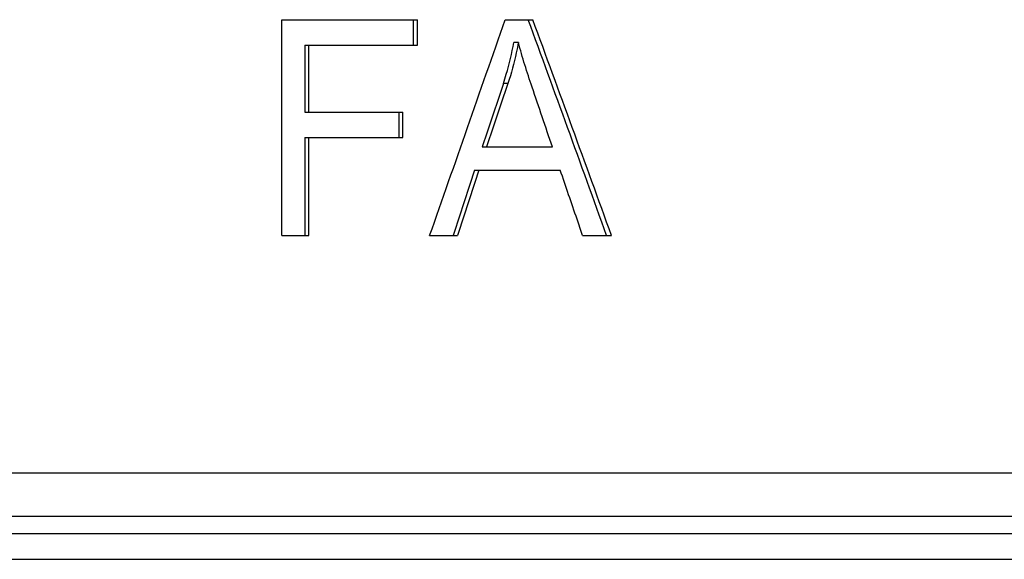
# Model space of a CAD drawing. Header units: millimetres. Extents: x 115 to 346, y 101 to 237.
# Tile 8 of 15: x 164 to 179, y 153 to 161. Entities that reach past the tile are written whole.
import ezdxf

# ---------------------------------------------------------------- set-up
doc = ezdxf.new("R2010")
doc.units = ezdxf.units.MM
doc.header["$LTSCALE"] = 23.1
doc.layers.add('02___PRT_ALL_AXES', color=7, linetype='CONTINUOUS')

msp = doc.modelspace()

# ---------------------------------------------------------------- linework, layer by layer
at = {"layer": '02___PRT_ALL_AXES', "linetype": 'Continuous'}
for p, q in [((167.5686, 158.0218), (167.5686, 161.3551)), ((167.5686, 161.3551), (169.6595, 161.3551)), ((169.595, 161.3551), (169.595, 160.9618)), ((169.6595, 160.9618), (169.6595, 161.3551)), ((171.0144, 161.3551), (171.4424, 161.3551)), ((167.924, 160.9618), (167.924, 159.9295)), ((167.924, 160.9618), (169.6595, 160.9618)), ((167.9824, 159.9295), (167.9824, 160.9618)), ((171.2195, 161.005), (171.1497, 161.005)), ((167.924, 159.9295), (169.4356, 159.9295)), ((169.3719, 159.9295), (169.3719, 159.5361)), ((169.4356, 159.5361), (169.4356, 159.9295)), ((167.924, 159.5361), (167.924, 158.0218)), ((167.924, 159.5361), (169.4356, 159.5361)), ((167.9824, 158.0218), (167.9824, 159.5361)), ((170.6582, 159.3906), (171.7439, 159.3906)), ((170.5431, 159.0314), (171.8658, 159.0314)), ((167.5686, 158.0218), (167.9824, 158.0218)), ((169.8494, 158.0218), (170.2777, 158.0218)), ((172.2119, 158.0218), (172.6567, 158.0218)), ((114.7475, 154.3551), (193.4141, 154.3551)), ((115.4141, 153.6885), (192.7475, 153.6885)), ((115.4141, 153.4218), (192.7475, 153.4218)), ((115.4141, 153.0218), (192.7475, 153.0218))]:
    msp.add_line(p, q, dxfattribs=at)
for centre, radius, start, end in [((-546.5532, 410.2837), 759.5188, 340.6016559, 340.868029), ((-414.822, -53.3749), 624.2854, 19.7929346, 20.1184044), ((-408.059, -51.6337), 617.4027, 19.8510779, 20.1803014), ((171.2387, 154.6484), 5.7254, 91.80442, 92.50706)]:
    msp.add_arc(centre, radius, start, end, dxfattribs=at)
for points, knots in [([(170.9883, 160.3683), (171.0042, 160.4158), (171.0697, 160.6249), (171.1192, 160.8388), (171.1497, 161.005)], [0, 0, 0, 0, 0.2286671, 1, 1, 1, 1]), ([(171.2195, 161.005), (171.2096, 160.9512), (171.1669, 160.7373), (171.1104, 160.526), (171.0584, 160.371)], [0, 0, 0, 0, 0.250744, 1, 1, 1, 1]), ([(171.4319, 160.3148), (171.3927, 160.4284), (171.3171, 160.657), (171.2497, 160.8883), (171.2195, 161.005)], [0, 0, 0, 0, 0.4993506, 1, 1, 1, 1]), ([(170.9883, 160.3683), (170.9608, 160.2869), (170.851, 159.9609), (170.7409, 159.635), (170.6582, 159.3906)], [0, 0, 0, 0, 0.2499568, 1, 1, 1, 1]), ([(171.0584, 160.371), (171.0308, 160.2893), (170.9203, 159.9624), (170.8095, 159.6357), (170.7264, 159.3906)], [0, 0, 0, 0, 0.2499573, 1, 1, 1, 1]), ([(170.5431, 159.0314), (170.5155, 158.9472), (170.4049, 158.6107), (170.2942, 158.2742), (170.2111, 158.0218)], [0, 0, 0, 0, 0.2499601, 1, 1, 1, 1]), ([(172.2119, 158.0218), (172.1832, 158.1059), (172.068, 158.4425), (171.9525, 158.779), (171.8658, 159.0314)], [0, 0, 0, 0, 0.2499499, 1, 1, 1, 1])]:
    msp.add_open_spline(points, degree=3, knots=knots, dxfattribs=at)
for points in [[(171.7439, 159.3906), (171.6401, 159.6987), (171.5361, 160.0068), (171.4319, 160.3148)], [(170.6108, 159.0314), (170.5, 158.6948), (170.3889, 158.3583), (170.2777, 158.0218)]]:
    msp.add_open_spline(points, degree=3, dxfattribs=at)

doc.saveas('drawing.dxf')
